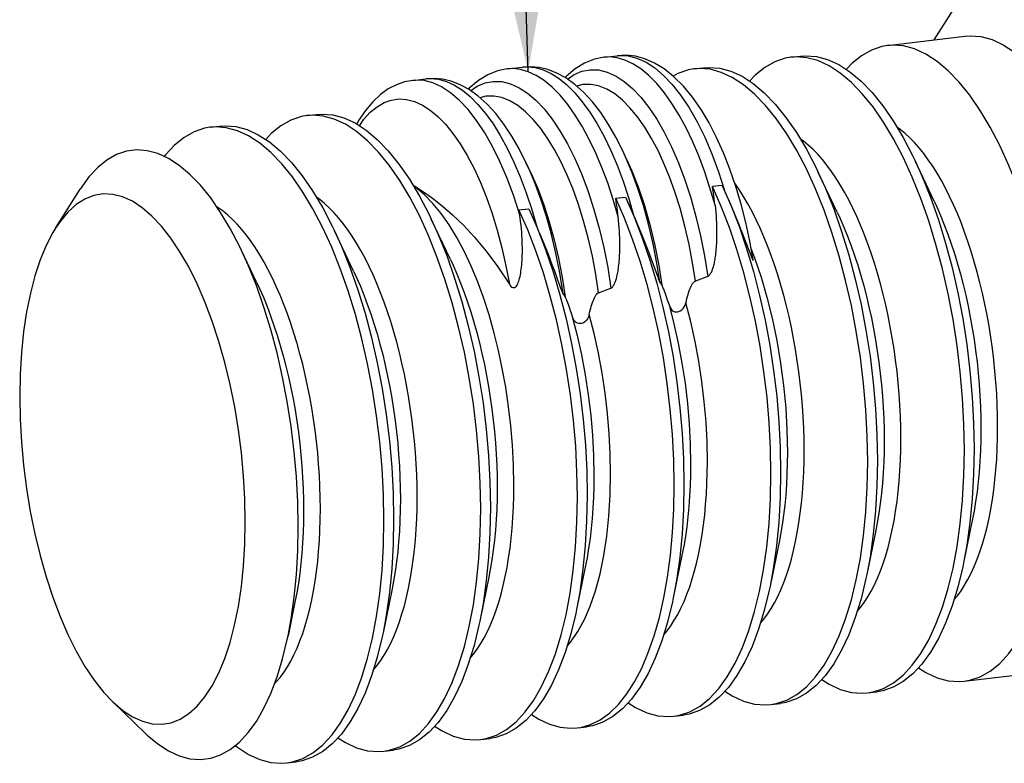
# Model space of a CAD drawing. Header units: inches. Extents: x 0 to 16.9, y 0 to 13.1.
# Tile 6 of 36: x 5.275 to 5.638, y 4.853 to 5.127. Entities that reach past the tile are written whole.
import ezdxf

# ---------------------------------------------------------------- set-up
doc = ezdxf.new("R2010")
doc.units = ezdxf.units.IN
doc.header["$LTSCALE"] = 0.930769
doc.header["$MEASUREMENT"] = 0
doc.layers.get('0').update_dxf_attribs({"linetype": 'CONTINUOUS'})
doc.styles.get("Standard").update_dxf_attribs({"font": 'arial.ttf'})
doc.dimstyles.get("Standard").update_dxf_attribs({"dimtxt": 0.130769, "dimasz": 0.153846, "dimexe": 0.09, "dimexo": 0.07, "dimgap": 0.09, "dimtad": 0, "dimtih": 1, "dimtoh": 1, "dimdec": 3, "dimzin": 4, "dimdsep": 46, "dimtxsty": 'Standard', "dimblk": '_FILLED', "dimblk1": '_FILLED', "dimblk2": '_FILLED', "dimcen": 0.09, "dimadec": 3, "dimazin": 1, "dimtp": 0.001, "dimtm": 0.001, "dimtfac": 1, "dimtdec": 3, "dimtofl": 0, "dimtmove": 0, "dimatfit": 3, "dimldrblk": '_FILLED', "dimfxl": 0, "dimtolj": 1, "dimtzin": 4, "dimarcsym": 0})

# ---------------------------------------------------------------- blocks, each defined once
blk = doc.blocks.new('_FILLED')
at = {"color": 0, "linetype": 'ByBlock'}
blk.add_solid([(0, 0), (-1, 0.2), (-1, -0.2)], dxfattribs=at)

msp = doc.modelspace()

# ---------------------------------------------------------------- linework, layer by layer
at = {"color": 7, "linetype": 'Continuous'}
for p, q in [((5.61244, 5.11942), (5.66251, 5.19846)), ((5.59519, 5.11734), (5.62374, 5.12078)), ((5.49066, 5.11301), (5.49555, 5.1136)), ((5.49555, 5.1136), (5.49628, 5.11367)), ((5.55951, 5.11303), (5.56308, 5.11346)), ((5.45498, 5.1087), (5.4606, 5.10938)), ((5.50925, 5.11089), (5.50572, 5.11242)), ((5.52383, 5.10873), (5.5274, 5.10916)), ((5.46271, 5.10767), (5.45983, 5.1085)), ((5.46559, 5.10632), (5.46271, 5.10767)), ((5.42012, 5.1045), (5.42492, 5.10508)), ((5.42751, 5.10359), (5.42429, 5.10441)), ((5.43073, 5.10212), (5.42751, 5.10359)), ((5.38111, 5.0915), (5.38467, 5.09193)), ((5.34542, 5.08719), (5.34899, 5.08762)), ((5.49901, 5.07547), (5.49755, 5.07855)), ((5.49885, 5.0757), (5.49755, 5.07855)), ((5.46333, 5.07117), (5.46187, 5.07424)), ((5.46263, 5.0726), (5.46187, 5.07424)), ((5.50105, 5.07041), (5.49885, 5.0757)), ((5.61242, 5.05991), (5.60536, 5.07485)), ((5.46511, 5.06674), (5.46263, 5.0726)), ((5.57674, 5.05561), (5.56967, 5.07054)), ((5.53423, 5.06573), (5.53066, 5.0653)), ((5.53468, 5.06478), (5.53423, 5.06573)), ((5.28837, 5.05002), (5.29745, 5.06435)), ((5.53512, 5.06382), (5.53468, 5.06478)), ((5.49498, 5.061), (5.49855, 5.06143)), ((5.4593, 5.05669), (5.46287, 5.05712)), ((5.45941, 5.05598), (5.4593, 5.05669)), ((5.45952, 5.05528), (5.45941, 5.05598)), ((5.53883, 5.05532), (5.53792, 5.05748)), ((5.53965, 5.05334), (5.53883, 5.05532)), ((5.43402, 5.03838), (5.42695, 5.05332)), ((5.54038, 5.05154), (5.53965, 5.05334)), ((5.54104, 5.04989), (5.54038, 5.05154)), ((5.54439, 5.04516), (5.54291, 5.05207)), ((5.39833, 5.03408), (5.39127, 5.04901)), ((5.50317, 5.05095), (5.50412, 5.04865)), ((5.50412, 5.04865), (5.50496, 5.04655)), ((5.5419, 5.0477), (5.54104, 5.04989)), ((5.54285, 5.04522), (5.5419, 5.0477)), ((5.46749, 5.04664), (5.46844, 5.04434)), ((5.46844, 5.04434), (5.46928, 5.04225)), ((5.50496, 5.04655), (5.50571, 5.04464)), ((5.50571, 5.04464), (5.50639, 5.04289)), ((5.54439, 5.04116), (5.54285, 5.04522)), ((5.54561, 5.03825), (5.54439, 5.04516)), ((5.36265, 5.02977), (5.35701, 5.0417)), ((5.46928, 5.04225), (5.47003, 5.04033)), ((5.47003, 5.04033), (5.47071, 5.03859)), ((5.50639, 5.04289), (5.50728, 5.04056)), ((5.50728, 5.04056), (5.50803, 5.03854)), ((5.54487, 5.03992), (5.54439, 5.04116)), ((5.54491, 5.04222), (5.54618, 5.03896)), ((5.47071, 5.03859), (5.47159, 5.03625)), ((5.50803, 5.03854), (5.50923, 5.03527)), ((5.54506, 5.03942), (5.54487, 5.03992)), ((5.54523, 5.03899), (5.54506, 5.03942)), ((5.47159, 5.03625), (5.47235, 5.03423)), ((5.47235, 5.03423), (5.47355, 5.03096)), ((5.50923, 5.03527), (5.50998, 5.03322)), ((5.50998, 5.03322), (5.51045, 5.03195)), ((5.47355, 5.03096), (5.4743, 5.02891)), ((5.51045, 5.03195), (5.51064, 5.03143)), ((5.51064, 5.03143), (5.51081, 5.03098)), ((5.51122, 5.03003), (5.51198, 5.02895)), ((5.52892, 5.03216), (5.52434, 5.03044)), ((5.4743, 5.02891), (5.47477, 5.02764)), ((5.47477, 5.02764), (5.47496, 5.02712)), ((5.47496, 5.02712), (5.47513, 5.02668)), ((5.47554, 5.02572), (5.4763, 5.02464)), ((5.48866, 5.02614), (5.49323, 5.02786)), ((5.51286, 5.02678), (5.51321, 5.02581)), ((5.51321, 5.02581), (5.51359, 5.02474)), ((5.47717, 5.02248), (5.47753, 5.02151)), ((5.51359, 5.02474), (5.514, 5.02358)), ((5.47753, 5.02151), (5.47791, 5.02044)), ((5.47791, 5.02044), (5.47831, 5.01927)), ((5.62657, 4.94269), (5.62326, 4.92651)), ((5.59089, 4.93839), (5.58758, 4.9222)), ((5.55521, 4.93408), (5.5519, 4.91789)), ((5.51952, 4.92978), (5.51622, 4.91359)), ((5.48384, 4.92547), (5.48053, 4.90928)), ((5.44816, 4.92116), (5.44485, 4.90497)), ((5.41248, 4.91686), (5.40917, 4.90067)), ((5.3768, 4.91255), (5.37416, 4.89962)), ((5.6235, 4.88282), (5.65204, 4.88626)), ((5.58782, 4.87851), (5.59138, 4.87894)), ((5.58782, 4.87851), (5.58987, 4.87887)), ((5.30947, 4.87521), (5.3217, 4.86345)), ((5.55214, 4.87421), (5.5557, 4.87464)), ((5.55214, 4.87421), (5.55419, 4.87457)), ((5.46387, 4.87054), (5.46662, 4.86877)), ((5.51645, 4.8699), (5.52002, 4.87033)), ((5.51645, 4.8699), (5.51851, 4.87026)), ((5.48077, 4.86559), (5.48434, 4.86603)), ((5.48205, 4.86579), (5.48572, 4.86685)), ((5.48077, 4.86559), (5.48205, 4.86579)), ((5.44509, 4.86129), (5.44866, 4.86172)), ((5.44509, 4.86129), (5.44715, 4.86165)), ((5.40941, 4.85698), (5.41298, 4.85741)), ((5.40941, 4.85698), (5.41147, 4.85734)), ((5.37373, 4.85268), (5.3773, 4.85311)), ((5.37373, 4.85268), (5.37578, 4.85303))]:
    msp.add_line(p, q, dxfattribs=at)
for points in [[(5.62374, 5.12078), (5.62564, 5.12092), (5.62968, 5.12061), (5.63377, 5.11951), (5.63789, 5.11761), (5.64201, 5.11493), (5.64611, 5.11149), (5.65014, 5.10732), (5.6541, 5.10243), (5.65794, 5.09687), (5.66165, 5.09067), (5.66519, 5.08388), (5.66855, 5.07654), (5.6717, 5.0687), (5.67462, 5.06041), (5.67728, 5.05173), (5.67968, 5.04273), (5.68179, 5.03346), (5.6836, 5.02398), (5.6851, 5.01436), (5.68628, 5.00467), (5.68713, 4.99497), (5.68764, 4.98533), (5.68781, 4.97582)], [(5.59519, 5.11734), (5.59314, 5.11698), (5.5893, 5.11568), (5.58559, 5.1136), (5.58205, 5.11074), (5.57997, 5.10851)], [(5.65926, 4.97237), (5.65909, 4.98189), (5.65858, 4.99153), (5.65773, 5.00123), (5.65656, 5.01092), (5.65506, 5.02054), (5.65325, 5.03001), (5.65113, 5.03928), (5.64874, 5.04829), (5.64607, 5.05696), (5.64315, 5.06525), (5.64001, 5.07309), (5.63665, 5.08043), (5.6331, 5.08723), (5.6294, 5.09343), (5.62555, 5.09899), (5.6216, 5.10387), (5.61756, 5.10805), (5.61347, 5.11149), (5.60935, 5.11416), (5.60522, 5.11606), (5.60113, 5.11717), (5.59709, 5.11748), (5.59519, 5.11734)], [(5.49066, 5.11301), (5.48709, 5.11226), (5.48352, 5.11086), (5.48002, 5.10874), (5.47665, 5.10587), (5.47633, 5.1055)], [(5.49551, 5.11281), (5.49265, 5.11311), (5.49066, 5.11301)], [(5.50127, 5.11063), (5.49839, 5.11197), (5.49551, 5.11281)], [(5.50572, 5.11242), (5.50225, 5.11336), (5.49884, 5.11374), (5.49555, 5.1136)], [(5.49628, 5.11367), (5.49952, 5.11355), (5.50282, 5.11273), (5.50616, 5.11122)], [(5.55951, 5.11303), (5.55746, 5.11267), (5.55361, 5.11138), (5.54991, 5.10929), (5.54636, 5.10643), (5.54429, 5.1042)], [(5.56545, 5.11286), (5.56141, 5.11317), (5.55951, 5.11303)], [(5.56308, 5.11346), (5.56498, 5.1136), (5.56902, 5.11329), (5.57311, 5.11219), (5.57723, 5.11029), (5.58136, 5.10761), (5.58545, 5.10417), (5.58949, 5.1), (5.59344, 5.09511), (5.59728, 5.08955), (5.60099, 5.08335), (5.60453, 5.07656), (5.60536, 5.07485)], [(5.62358, 4.96807), (5.62341, 4.97758), (5.6229, 4.98722), (5.62205, 4.99692), (5.62088, 5.00661), (5.61938, 5.01623), (5.61756, 5.02571), (5.61545, 5.03498), (5.61306, 5.04398), (5.61039, 5.05266), (5.60747, 5.06094), (5.60432, 5.06879), (5.60097, 5.07613), (5.59742, 5.08292), (5.59372, 5.08912), (5.58987, 5.09468), (5.58592, 5.09957), (5.58188, 5.10374), (5.57779, 5.10718), (5.57366, 5.10986), (5.56954, 5.11176), (5.56545, 5.11286)], [(5.47324, 5.1072), (5.46999, 5.10847), (5.46679, 5.10923), (5.46365, 5.10953), (5.4606, 5.10938)], [(5.4606, 5.10938), (5.46238, 5.10949), (5.46529, 5.10921), (5.46824, 5.10838), (5.47122, 5.107)], [(5.53159, 5.05843), (5.52972, 5.0649), (5.5277, 5.071), (5.52557, 5.07667), (5.52331, 5.082), (5.52091, 5.08702), (5.51837, 5.09169), (5.51571, 5.09599), (5.51295, 5.09987), (5.51011, 5.1033), (5.50721, 5.10625), (5.50425, 5.1087), (5.50127, 5.11063)], [(5.50616, 5.11122), (5.50941, 5.10909), (5.51265, 5.10632), (5.51585, 5.10292), (5.519, 5.09891), (5.52205, 5.09431), (5.52499, 5.08916), (5.52779, 5.08349), (5.53043, 5.07734), (5.53288, 5.07077), (5.53512, 5.06382)], [(5.54291, 5.05207), (5.54119, 5.05882), (5.53926, 5.06537), (5.53711, 5.07168), (5.53475, 5.07771), (5.53218, 5.08342), (5.52942, 5.08878), (5.52645, 5.09376), (5.52329, 5.0983), (5.51993, 5.10236), (5.51644, 5.10584), (5.51286, 5.10869), (5.50925, 5.11089)], [(5.5274, 5.10916), (5.5293, 5.10929), (5.53334, 5.10899), (5.53743, 5.10788), (5.54155, 5.10598), (5.54567, 5.10331), (5.54977, 5.09987), (5.55381, 5.09569), (5.55776, 5.09081), (5.5616, 5.08524), (5.56531, 5.07905), (5.56885, 5.07225), (5.56967, 5.07054)], [(5.45498, 5.1087), (5.4514, 5.10796), (5.44784, 5.10655), (5.44434, 5.10443), (5.44097, 5.10156), (5.44065, 5.1012)], [(5.45983, 5.1085), (5.45697, 5.10881), (5.45498, 5.1087)], [(5.49591, 5.05413), (5.49404, 5.06059), (5.49202, 5.06669), (5.48989, 5.07237), (5.48763, 5.07769), (5.48522, 5.08271), (5.48269, 5.08738), (5.48003, 5.09168), (5.47727, 5.09557), (5.47443, 5.099), (5.47152, 5.10195), (5.46857, 5.1044), (5.46559, 5.10632)], [(5.47122, 5.107), (5.4741, 5.10515), (5.47698, 5.10278), (5.47984, 5.09991), (5.48266, 5.09655), (5.48542, 5.09272), (5.4881, 5.08844), (5.49068, 5.08374), (5.49314, 5.07864), (5.49547, 5.07316), (5.49766, 5.06735), (5.49968, 5.06122), (5.50154, 5.05481)], [(5.49755, 5.07855), (5.49502, 5.08356), (5.49232, 5.08826), (5.48944, 5.0926), (5.4864, 5.09652), (5.48321, 5.10001), (5.47992, 5.10297), (5.47658, 5.10537), (5.47324, 5.1072)], [(5.47714, 5.10497), (5.47959, 5.10661), (5.48248, 5.10783), (5.48551, 5.10841), (5.48864, 5.10832), (5.49184, 5.10754), (5.49509, 5.10608)], [(5.49509, 5.10608), (5.49815, 5.10408), (5.50121, 5.10148), (5.50424, 5.09829), (5.50721, 5.09452), (5.51009, 5.09022), (5.51288, 5.08538), (5.51558, 5.07998), (5.51813, 5.07409), (5.52048, 5.06783), (5.52263, 5.06121), (5.52456, 5.0543), (5.52626, 5.04713), (5.52772, 5.03973), (5.52892, 5.03216)], [(5.52383, 5.10873), (5.52178, 5.10837), (5.51793, 5.10707), (5.51615, 5.10607)], [(5.52977, 5.10856), (5.52573, 5.10886), (5.52383, 5.10873)], [(5.5879, 4.96376), (5.58773, 4.97328), (5.58722, 4.98292), (5.58637, 4.99262), (5.58519, 5.00231), (5.58369, 5.01192), (5.58188, 5.0214), (5.57977, 5.03067), (5.57737, 5.03968), (5.57471, 5.04835), (5.57179, 5.05664), (5.56864, 5.06448), (5.56528, 5.07182), (5.56174, 5.07862), (5.55803, 5.08481), (5.55419, 5.09037), (5.55024, 5.09526), (5.5462, 5.09944), (5.54211, 5.10287), (5.53798, 5.10555), (5.53386, 5.10745), (5.52977, 5.10856)], [(5.42012, 5.1045), (5.41709, 5.10391), (5.41407, 5.10285), (5.41111, 5.10131), (5.40821, 5.09924), (5.40536, 5.09659), (5.40267, 5.09338), (5.40016, 5.08963), (5.39947, 5.08834)], [(5.42429, 5.10441), (5.42111, 5.10458), (5.42012, 5.1045)], [(5.43756, 5.10289), (5.43431, 5.10416), (5.43111, 5.10493), (5.42797, 5.10522), (5.42492, 5.10508)], [(5.42492, 5.10508), (5.4267, 5.10518), (5.4296, 5.10491), (5.43256, 5.10408), (5.43554, 5.1027)], [(5.45952, 5.05528), (5.45727, 5.06217), (5.45485, 5.06862), (5.45228, 5.07456), (5.44956, 5.08005), (5.44668, 5.08512), (5.44366, 5.08968), (5.44053, 5.09369), (5.43732, 5.09712), (5.43404, 5.09994), (5.43073, 5.10212)], [(5.43554, 5.1027), (5.43842, 5.10084), (5.4413, 5.09848), (5.44416, 5.09561), (5.44698, 5.09225), (5.44974, 5.08842), (5.45242, 5.08414), (5.45499, 5.07943), (5.45746, 5.07433), (5.45979, 5.06886), (5.46197, 5.06304), (5.464, 5.05691), (5.46585, 5.0505)], [(5.46187, 5.07424), (5.45934, 5.07926), (5.45663, 5.08395), (5.45375, 5.08829), (5.45072, 5.09221), (5.44753, 5.0957), (5.44423, 5.09866), (5.4409, 5.10106), (5.43756, 5.10289)], [(5.44146, 5.10066), (5.44391, 5.1023), (5.4468, 5.10352), (5.44983, 5.1041), (5.45296, 5.10401), (5.45616, 5.10324), (5.45941, 5.10177)], [(5.52434, 5.03044), (5.52332, 5.03716), (5.52204, 5.04392), (5.52048, 5.05076), (5.51871, 5.05732), (5.51683, 5.06331), (5.51483, 5.06884), (5.51277, 5.07388), (5.51059, 5.07858), (5.5082, 5.08309), (5.50567, 5.08727), (5.503, 5.09107), (5.50024, 5.0944), (5.49744, 5.09719), (5.49459, 5.09948), (5.49165, 5.10125), (5.48868, 5.10244), (5.48575, 5.10301), (5.4828, 5.10296), (5.48054, 5.1024)], [(5.48866, 5.02614), (5.48764, 5.03286), (5.48636, 5.03962), (5.4848, 5.04645), (5.48303, 5.05302), (5.48114, 5.05901), (5.47915, 5.06454), (5.47709, 5.06957), (5.47491, 5.07427), (5.47252, 5.07878), (5.46999, 5.08296), (5.46732, 5.08676), (5.46456, 5.09009), (5.46176, 5.09289), (5.45891, 5.09517), (5.45597, 5.09694), (5.453, 5.09813), (5.45007, 5.09871), (5.44712, 5.09866), (5.44486, 5.0981)], [(5.45941, 5.10177), (5.46247, 5.09978), (5.46553, 5.09718), (5.46855, 5.09398), (5.47153, 5.09022), (5.47441, 5.08591), (5.4772, 5.08107), (5.4799, 5.07567), (5.48244, 5.06978), (5.4848, 5.06352), (5.48695, 5.0569), (5.48888, 5.04999), (5.49058, 5.04282), (5.49204, 5.03542), (5.49323, 5.02786)], [(5.40043, 5.08772), (5.40213, 5.09012), (5.40447, 5.09272), (5.40696, 5.09478), (5.40953, 5.09628), (5.4122, 5.09724), (5.415, 5.09764), (5.41787, 5.09746), (5.4208, 5.09669), (5.42377, 5.09534)], [(5.42377, 5.09534), (5.42658, 5.09351), (5.4294, 5.09117), (5.43219, 5.0883), (5.43493, 5.08494), (5.4376, 5.08112), (5.44019, 5.07682), (5.44271, 5.07203), (5.44511, 5.06681), (5.44735, 5.06124), (5.44942, 5.05534), (5.45131, 5.04917), (5.45301, 5.04274), (5.45451, 5.0361), (5.45579, 5.02928)], [(5.38111, 5.0915), (5.37905, 5.09114), (5.37521, 5.08985), (5.3715, 5.08776), (5.36796, 5.0849), (5.36588, 5.08267)], [(5.38704, 5.09133), (5.383, 5.09164), (5.38111, 5.0915)], [(5.38467, 5.09193), (5.38657, 5.09207), (5.39061, 5.09176), (5.3947, 5.09066), (5.39883, 5.08876), (5.40295, 5.08608), (5.40704, 5.08264), (5.41108, 5.07847), (5.41503, 5.07358), (5.41888, 5.06802)], [(5.44517, 4.94654), (5.445, 4.95605), (5.44449, 4.96569), (5.44365, 4.97539), (5.44247, 4.98508), (5.44097, 4.9947), (5.43916, 5.00417), (5.43705, 5.01345), (5.43465, 5.02245), (5.43198, 5.03113), (5.42906, 5.03941), (5.42592, 5.04725), (5.42256, 5.0546), (5.41902, 5.06139), (5.41531, 5.06759), (5.41147, 5.07315), (5.40751, 5.07803), (5.40347, 5.08221), (5.39938, 5.08565), (5.39526, 5.08833), (5.39114, 5.09022), (5.38704, 5.09133)], [(5.35136, 5.08702), (5.34732, 5.08733), (5.34542, 5.08719)], [(5.34899, 5.08762), (5.35089, 5.08776), (5.35493, 5.08746), (5.35902, 5.08635), (5.36314, 5.08445), (5.36727, 5.08177), (5.37136, 5.07833), (5.3754, 5.07416), (5.37935, 5.06927), (5.3832, 5.06371), (5.3869, 5.05751), (5.39045, 5.05072), (5.39127, 5.04901)], [(5.34542, 5.08719), (5.34337, 5.08683), (5.33953, 5.08554), (5.33582, 5.08346), (5.33228, 5.0806), (5.32892, 5.07698), (5.32848, 5.07637)], [(5.40949, 4.94223), (5.40932, 4.95175), (5.40881, 4.96139), (5.40796, 4.97108), (5.40679, 4.98077), (5.40529, 4.99039), (5.40348, 4.99987), (5.40136, 5.00914), (5.39897, 5.01814), (5.3963, 5.02682), (5.39338, 5.03511), (5.39024, 5.04295), (5.38688, 5.05029), (5.38333, 5.05708), (5.37963, 5.06328), (5.37578, 5.06884), (5.37183, 5.07373), (5.36779, 5.0779), (5.3637, 5.08134), (5.35958, 5.08402), (5.35545, 5.08592), (5.35136, 5.08702)], [(5.63582, 4.97662), (5.63578, 4.98069), (5.63566, 4.98479), (5.63547, 4.98892), (5.63519, 4.99307), (5.63483, 4.99723), (5.6344, 5.00139), (5.63389, 5.00555), (5.63331, 5.00969), (5.63265, 5.01381), (5.63192, 5.0179), (5.63111, 5.02196), (5.63024, 5.02596), (5.6293, 5.02991), (5.62829, 5.03379), (5.62722, 5.0376), (5.62608, 5.04134), (5.62489, 5.04499), (5.62364, 5.04854), (5.62233, 5.052), (5.62097, 5.05535), (5.61956, 5.05858), (5.61811, 5.06169), (5.61661, 5.06467), (5.61507, 5.06753), (5.61349, 5.07024), (5.61188, 5.0728), (5.61024, 5.07522), (5.60857, 5.07749), (5.60687, 5.07959), (5.60516, 5.08153), (5.60342, 5.08331), (5.60167, 5.08491), (5.59992, 5.08634), (5.59868, 5.08721)], [(5.60014, 4.97232), (5.6001, 4.97638), (5.59998, 4.98048), (5.59978, 4.98461), (5.59951, 4.98876), (5.59915, 4.99292), (5.59872, 4.99709), (5.59821, 5.00124), (5.59763, 5.00539), (5.59697, 5.00951), (5.59624, 5.0136), (5.59543, 5.01765), (5.59456, 5.02165), (5.59362, 5.0256), (5.59261, 5.02948), (5.59154, 5.0333), (5.5904, 5.03703), (5.58921, 5.04068), (5.58796, 5.04424), (5.58665, 5.04769), (5.58529, 5.05104), (5.58388, 5.05427), (5.58243, 5.05738), (5.58093, 5.06037), (5.57939, 5.06322), (5.57781, 5.06593), (5.5762, 5.0685), (5.57456, 5.07092), (5.57289, 5.07318), (5.57119, 5.07528), (5.56948, 5.07723), (5.56774, 5.079), (5.56599, 5.0806), (5.56423, 5.08203), (5.563, 5.08291)], [(5.35701, 5.0417), (5.35622, 5.04333), (5.35283, 5.04984), (5.34928, 5.05578), (5.3456, 5.0611), (5.34181, 5.06578), (5.33794, 5.06978), (5.33402, 5.07307), (5.33008, 5.07564), (5.32613, 5.07746), (5.32221, 5.07852), (5.31834, 5.07881), (5.31455, 5.07833), (5.31087, 5.07709), (5.30732, 5.0751), (5.30393, 5.07236), (5.30071, 5.0689), (5.29745, 5.06435)], [(5.49901, 5.07547), (5.50094, 5.07116), (5.50328, 5.06519), (5.50548, 5.0587), (5.5076, 5.05129), (5.50944, 5.04358), (5.51088, 5.03615), (5.51198, 5.02895)], [(5.60536, 5.07485), (5.60789, 5.06922), (5.61104, 5.06137), (5.61396, 5.05309), (5.61662, 5.04441), (5.61902, 5.03541), (5.62113, 5.02614), (5.62294, 5.01666), (5.62444, 5.00704), (5.62562, 4.99735), (5.62647, 4.98765), (5.62698, 4.97801), (5.62715, 4.9685)], [(5.46333, 5.07117), (5.46379, 5.07017), (5.4662, 5.06456), (5.46842, 5.05859), (5.47044, 5.05229), (5.47225, 5.0457), (5.47384, 5.03888), (5.4752, 5.03184), (5.4763, 5.02464)], [(5.51122, 5.03003), (5.51011, 5.03711), (5.50874, 5.04422), (5.50707, 5.0514), (5.50517, 5.05829), (5.50317, 5.06459), (5.50105, 5.07041)], [(5.56967, 5.07054), (5.57221, 5.06491), (5.57536, 5.05707), (5.57828, 5.04878), (5.58094, 5.04011), (5.58334, 5.0311), (5.58545, 5.02183), (5.58726, 5.01235), (5.58876, 5.00274), (5.58994, 4.99305), (5.59079, 4.98335), (5.5913, 4.97371), (5.59147, 4.96419)], [(5.41888, 5.06802), (5.42258, 5.06182), (5.42613, 5.05503), (5.42695, 5.05332)], [(5.42018, 5.06584), (5.42093, 5.0654), (5.42406, 5.0634), (5.42743, 5.06103), (5.43103, 5.0582), (5.43483, 5.05491), (5.43882, 5.05105), (5.44295, 5.04662), (5.4472, 5.04153), (5.45148, 5.03573), (5.45579, 5.02928)], [(5.45742, 4.95509), (5.45728, 4.96254), (5.4569, 4.96989), (5.4563, 4.97703), (5.45548, 4.98409), (5.45441, 4.99125), (5.45315, 4.99825), (5.45174, 5.00482), (5.45015, 5.01127), (5.44826, 5.01793), (5.44616, 5.0244), (5.44397, 5.03035), (5.44163, 5.03599), (5.43908, 5.04142), (5.43638, 5.0465), (5.43353, 5.05119), (5.43057, 5.05542), (5.42755, 5.05911), (5.42445, 5.06231), (5.42125, 5.065), (5.42032, 5.06561)], [(5.47554, 5.02572), (5.47432, 5.03343), (5.47287, 5.04078), (5.47124, 5.04768), (5.46941, 5.05426), (5.46737, 5.06063), (5.46511, 5.06674)], [(5.53423, 5.06573), (5.53744, 5.05843), (5.54045, 5.05067), (5.54324, 5.0425)], [(5.56446, 4.96801), (5.56442, 4.97208), (5.5643, 4.97618), (5.5641, 4.98031), (5.56383, 4.98446), (5.56347, 4.98862), (5.56304, 4.99278), (5.56253, 4.99694), (5.56194, 5.00108), (5.56129, 5.0052), (5.56055, 5.00929), (5.55975, 5.01334), (5.55888, 5.01735), (5.55793, 5.02129), (5.55693, 5.02518), (5.55585, 5.02899), (5.55472, 5.03273), (5.55353, 5.03638), (5.55227, 5.03993), (5.55097, 5.04339), (5.54961, 5.04673), (5.5482, 5.04997), (5.54675, 5.05308), (5.54525, 5.05606), (5.54371, 5.05891), (5.54213, 5.06162), (5.54052, 5.06419), (5.53888, 5.06661), (5.5388, 5.06671)], [(5.35836, 4.94168), (5.3582, 4.95007), (5.35772, 4.95852), (5.35694, 4.96707), (5.35585, 4.9756), (5.35445, 4.98404), (5.35278, 4.99233), (5.35084, 5.00037), (5.34864, 5.00815), (5.34617, 5.01565), (5.34348, 5.02279), (5.34059, 5.02946), (5.33751, 5.03564), (5.33428, 5.04126), (5.33092, 5.0463), (5.32745, 5.0507), (5.32391, 5.05445), (5.32032, 5.05751), (5.31671, 5.05987), (5.31309, 5.0615), (5.30951, 5.06241), (5.30598, 5.06257), (5.30253, 5.062), (5.29919, 5.06069), (5.29598, 5.05866), (5.29293, 5.05591), (5.29005, 5.05247), (5.28837, 5.05001)], [(5.55222, 4.95946), (5.55206, 4.96872), (5.55157, 4.97811), (5.55077, 4.98756), (5.54965, 4.997), (5.54822, 5.00638), (5.5465, 5.01564), (5.54449, 5.02471), (5.54221, 5.03354), (5.53967, 5.04207), (5.53688, 5.05024), (5.53388, 5.058), (5.53066, 5.0653)], [(5.53159, 5.05843), (5.53146, 5.0596), (5.53131, 5.06076), (5.53116, 5.0619), (5.531, 5.06304), (5.53084, 5.06418), (5.53066, 5.0653)], [(5.53792, 5.05748), (5.53742, 5.05864), (5.5369, 5.05985), (5.53634, 5.06111), (5.53575, 5.06244), (5.53512, 5.06382)], [(5.42173, 4.95078), (5.42169, 4.95485), (5.42158, 4.95895), (5.42138, 4.96308), (5.4211, 4.96723), (5.42075, 4.97139), (5.42031, 4.97555), (5.4198, 4.97971), (5.41922, 4.98386), (5.41856, 4.98798), (5.41783, 4.99207), (5.41702, 4.99612), (5.41615, 5.00012), (5.41521, 5.00407), (5.4142, 5.00795), (5.41313, 5.01177), (5.41199, 5.0155), (5.4108, 5.01915), (5.40955, 5.02271), (5.40824, 5.02616), (5.40688, 5.02951), (5.40548, 5.03274), (5.40402, 5.03585), (5.40252, 5.03884), (5.40098, 5.04169), (5.39941, 5.0444), (5.39779, 5.04697), (5.39615, 5.04938), (5.39448, 5.05165), (5.39278, 5.05375), (5.39107, 5.05569), (5.38933, 5.05747), (5.38759, 5.05907), (5.38583, 5.0605), (5.38459, 5.06138)], [(5.51654, 4.95515), (5.51637, 4.96442), (5.51589, 4.97381), (5.51509, 4.98325), (5.51397, 4.9927), (5.51254, 5.00208), (5.51082, 5.01133), (5.50881, 5.0204), (5.50653, 5.02923), (5.50399, 5.03776), (5.5012, 5.04593), (5.49819, 5.05369), (5.49498, 5.061)], [(5.49591, 5.05413), (5.49577, 5.05529), (5.49563, 5.05645), (5.49548, 5.0576), (5.49532, 5.05874), (5.49516, 5.05987), (5.49498, 5.061)], [(5.49855, 5.06143), (5.49905, 5.06034), (5.49956, 5.05925), (5.50006, 5.05815), (5.50055, 5.05704), (5.50105, 5.05593), (5.50154, 5.05481)], [(5.49855, 5.06143), (5.50176, 5.05412), (5.50477, 5.04636), (5.50755, 5.03819), (5.5101, 5.02966), (5.51238, 5.02084), (5.51439, 5.01176), (5.51611, 5.00251), (5.51754, 4.99313), (5.51865, 4.98368), (5.51946, 4.97424), (5.51994, 4.96485), (5.5201, 4.95558)], [(5.53159, 5.05843), (5.53173, 5.05704), (5.53186, 5.0557), (5.53196, 5.05442), (5.53203, 5.0532), (5.53209, 5.05203), (5.53214, 5.05091), (5.53217, 5.04984), (5.53218, 5.04881), (5.53219, 5.04783), (5.53218, 5.0469), (5.53216, 5.046), (5.53213, 5.04515), (5.5321, 5.04433), (5.53205, 5.04355), (5.532, 5.04281), (5.53195, 5.04209), (5.53188, 5.04141), (5.53182, 5.04077), (5.53174, 5.04015), (5.53167, 5.03956), (5.53158, 5.03899), (5.5315, 5.03846), (5.53141, 5.03795), (5.53132, 5.03746), (5.53122, 5.037), (5.53112, 5.03656), (5.53102, 5.03614), (5.53092, 5.03574), (5.53081, 5.03537), (5.5307, 5.03501), (5.53059, 5.03468), (5.53048, 5.03437), (5.53036, 5.03407), (5.53024, 5.03379), (5.53012, 5.03354), (5.52999, 5.0333), (5.52986, 5.03308), (5.52973, 5.03288), (5.5296, 5.03271), (5.52946, 5.03255), (5.52932, 5.03242), (5.52919, 5.03231), (5.52905, 5.03223), (5.52892, 5.03216)], [(5.61242, 5.05991), (5.61338, 5.05783), (5.61479, 5.0546), (5.61615, 5.05125), (5.61746, 5.0478), (5.61871, 5.04424), (5.6199, 5.0406), (5.62104, 5.03686), (5.62211, 5.03305), (5.62312, 5.02916), (5.62406, 5.02521), (5.62493, 5.02121), (5.62574, 5.01716), (5.62647, 5.01307), (5.62713, 5.00895), (5.62771, 5.00481), (5.62822, 5.00065), (5.62865, 4.99649), (5.62901, 4.99233), (5.62929, 4.98818), (5.62948, 4.98405), (5.6296, 4.97994), (5.62964, 4.97588)], [(5.38605, 4.94648), (5.38601, 4.95054), (5.38589, 4.95465), (5.3857, 4.95878), (5.38542, 4.96293), (5.38506, 4.96709), (5.38463, 4.97125), (5.38412, 4.97541), (5.38354, 4.97955), (5.38288, 4.98367), (5.38215, 4.98776), (5.38134, 4.99181), (5.38047, 4.99581), (5.37953, 4.99976), (5.37852, 5.00365), (5.37745, 5.00746), (5.37631, 5.0112), (5.37512, 5.01484), (5.37387, 5.0184), (5.37256, 5.02185), (5.3712, 5.0252), (5.36979, 5.02843), (5.36834, 5.03155), (5.36684, 5.03453), (5.3653, 5.03738), (5.36372, 5.04009), (5.36211, 5.04266), (5.36047, 5.04508), (5.3588, 5.04734), (5.3571, 5.04945), (5.35539, 5.05139), (5.35365, 5.05316), (5.3519, 5.05476), (5.35015, 5.05619), (5.34838, 5.05745), (5.34794, 5.05771)], [(5.45579, 5.02928), (5.45606, 5.02885), (5.45635, 5.0285), (5.45667, 5.02825), (5.45701, 5.02809), (5.45736, 5.02804), (5.45771, 5.02811), (5.45804, 5.02832), (5.45834, 5.02862), (5.4586, 5.02898), (5.45883, 5.02939), (5.45904, 5.02986), (5.45923, 5.03038), (5.4594, 5.03092), (5.45955, 5.0315), (5.45968, 5.03211), (5.45981, 5.03274), (5.45993, 5.0334), (5.46004, 5.03409), (5.46014, 5.03481), (5.46024, 5.03556), (5.46032, 5.03634), (5.46039, 5.03716), (5.46044, 5.03802), (5.46049, 5.0389), (5.46052, 5.03982), (5.46054, 5.04078), (5.46055, 5.04176), (5.46055, 5.04278), (5.46053, 5.04384), (5.4605, 5.04494), (5.46045, 5.04608), (5.46038, 5.04726), (5.46029, 5.04848), (5.46019, 5.04975), (5.46006, 5.05106), (5.4599, 5.05242), (5.45972, 5.05382), (5.45952, 5.05528)], [(5.48085, 4.95084), (5.48069, 4.96011), (5.48021, 4.9695), (5.4794, 4.97895), (5.47829, 4.98839), (5.47686, 4.99777), (5.47514, 5.00703), (5.47313, 5.0161), (5.47085, 5.02493), (5.4683, 5.03345), (5.46552, 5.04162), (5.46251, 5.04939), (5.4593, 5.05669)], [(5.46287, 5.05712), (5.46337, 5.05604), (5.46388, 5.05494), (5.46438, 5.05384), (5.46487, 5.05274), (5.46537, 5.05162), (5.46585, 5.0505)], [(5.46287, 5.05712), (5.46608, 5.04982), (5.46909, 5.04206), (5.47187, 5.03388), (5.47441, 5.02536), (5.4767, 5.01653), (5.47871, 5.00746), (5.48043, 4.9982), (5.48185, 4.98882), (5.48297, 4.97938), (5.48378, 4.96993), (5.48426, 4.96054), (5.48442, 4.95127)], [(5.50154, 5.05481), (5.50211, 5.05346), (5.50266, 5.05218), (5.50317, 5.05095)], [(5.57674, 5.05561), (5.5777, 5.05353), (5.57911, 5.05029), (5.58047, 5.04695), (5.58178, 5.04349), (5.58303, 5.03994), (5.58422, 5.03629), (5.58536, 5.03255), (5.58643, 5.02874), (5.58744, 5.02486), (5.58838, 5.02091), (5.58925, 5.01691), (5.59005, 5.01285), (5.59079, 5.00876), (5.59145, 5.00464), (5.59203, 5.0005), (5.59254, 4.99634), (5.59297, 4.99218), (5.59333, 4.98802), (5.5936, 4.98387), (5.5938, 4.97974), (5.59392, 4.97564), (5.59396, 4.97157)], [(5.42695, 5.05332), (5.42948, 5.04768), (5.43263, 5.03984), (5.43555, 5.03156), (5.43822, 5.02288), (5.44061, 5.01388), (5.44273, 5.0046), (5.44454, 4.99513), (5.44604, 4.98551), (5.44721, 4.97582), (5.44806, 4.96612), (5.44857, 4.95648), (5.44874, 4.94697)], [(5.49323, 5.02786), (5.49337, 5.02792), (5.49351, 5.028), (5.49364, 5.02811), (5.49378, 5.02825), (5.49392, 5.0284), (5.49405, 5.02858), (5.49418, 5.02877), (5.49431, 5.02899), (5.49444, 5.02923), (5.49456, 5.02949), (5.49468, 5.02976), (5.4948, 5.03006), (5.49491, 5.03037), (5.49502, 5.03071), (5.49513, 5.03106), (5.49524, 5.03144), (5.49534, 5.03183), (5.49544, 5.03225), (5.49554, 5.03269), (5.49564, 5.03315), (5.49573, 5.03364), (5.49582, 5.03415), (5.4959, 5.03469), (5.49598, 5.03525), (5.49606, 5.03584), (5.49613, 5.03646), (5.4962, 5.03711), (5.49626, 5.03779), (5.49632, 5.0385), (5.49637, 5.03924), (5.49642, 5.04002), (5.49645, 5.04084), (5.49648, 5.0417), (5.4965, 5.04259), (5.4965, 5.04353), (5.4965, 5.04451), (5.49649, 5.04553), (5.49646, 5.0466), (5.49641, 5.04772), (5.49635, 5.04889), (5.49627, 5.05012), (5.49617, 5.0514), (5.49605, 5.05273), (5.49591, 5.05413)], [(5.28837, 5.05001), (5.28737, 5.04835), (5.28491, 5.04361), (5.28272, 5.0383), (5.28077, 5.03243), (5.27909, 5.02601), (5.27769, 5.01911), (5.2766, 5.01178), (5.2758, 5.00409), (5.27532, 4.99612), (5.27516, 4.98785)], [(5.39127, 5.04901), (5.3938, 5.04338), (5.39695, 5.03554), (5.39987, 5.02725), (5.40253, 5.01857), (5.40493, 5.00957), (5.40704, 5.0003), (5.40886, 4.99082), (5.41036, 4.9812), (5.41153, 4.97151), (5.41238, 4.96182), (5.41289, 4.95218), (5.41306, 4.94266)], [(5.46585, 5.0505), (5.46643, 5.04916), (5.46698, 5.04787), (5.46749, 5.04664)], [(5.37788, 4.93984), (5.37772, 4.94895), (5.37723, 4.95819), (5.37642, 4.96747), (5.37529, 4.97676), (5.37385, 4.98597), (5.37212, 4.99504), (5.3701, 5.00392), (5.3678, 5.01255), (5.36525, 5.02085), (5.36245, 5.02879), (5.35944, 5.0363), (5.35701, 5.0417)], [(5.54324, 5.0425), (5.54578, 5.03397), (5.54806, 5.02514), (5.55007, 5.01607), (5.55179, 5.00681), (5.55322, 4.99743), (5.55434, 4.98799), (5.55514, 4.97854), (5.55562, 4.96915), (5.55579, 4.95989)], [(5.43402, 5.03838), (5.43498, 5.0363), (5.43638, 5.03307), (5.43774, 5.02972), (5.43905, 5.02627), (5.4403, 5.02271), (5.4415, 5.01906), (5.44263, 5.01533), (5.4437, 5.01152), (5.44471, 5.00763), (5.44565, 5.00368), (5.44653, 4.99968), (5.44733, 4.99563), (5.44806, 4.99154), (5.44872, 4.98742), (5.4493, 4.98328), (5.44981, 4.97912), (5.45025, 4.97495), (5.4506, 4.97079), (5.45088, 4.96664), (5.45108, 4.96251), (5.4512, 4.95841), (5.45124, 4.95434)], [(5.54561, 5.03825), (5.54562, 5.0382), (5.54561, 5.03818), (5.5456, 5.03817), (5.54558, 5.03819), (5.54556, 5.03824), (5.54552, 5.03831), (5.54548, 5.0384), (5.54543, 5.03851), (5.54537, 5.03865), (5.5453, 5.03881), (5.54523, 5.03899)], [(5.54618, 5.03896), (5.54858, 5.03184), (5.55074, 5.02446), (5.55266, 5.01674), (5.55437, 5.00857), (5.55578, 5.00021), (5.55687, 4.99194), (5.55765, 4.98368), (5.55812, 4.97543), (5.55828, 4.96726)], [(5.39833, 5.03408), (5.39929, 5.032), (5.4007, 5.02876), (5.40206, 5.02542), (5.40337, 5.02196), (5.40462, 5.01841), (5.40581, 5.01476), (5.40695, 5.01102), (5.40802, 5.00721), (5.40903, 5.00332), (5.40997, 4.99938), (5.41084, 4.99537), (5.41165, 4.99132), (5.41238, 4.98723), (5.41304, 4.98311), (5.41362, 4.97897), (5.41413, 4.97481), (5.41456, 4.97065), (5.41492, 4.96649), (5.4152, 4.96234), (5.4154, 4.95821), (5.41551, 4.9541), (5.41555, 4.95004)], [(5.36265, 5.02977), (5.36361, 5.02769), (5.36502, 5.02446), (5.36638, 5.02111), (5.36769, 5.01766), (5.36894, 5.0141), (5.37013, 5.01045), (5.37127, 5.00672), (5.37234, 5.0029), (5.37335, 4.99902), (5.37429, 4.99507), (5.37516, 4.99107), (5.37597, 4.98702), (5.3767, 4.98293), (5.37736, 4.97881), (5.37794, 4.97466), (5.37845, 4.97051), (5.37888, 4.96634), (5.37924, 4.96218), (5.37952, 4.95803), (5.37971, 4.9539), (5.37983, 4.9498), (5.37987, 4.94573)], [(5.51081, 5.03098), (5.51089, 5.03079), (5.51096, 5.03062), (5.51102, 5.03046), (5.51107, 5.03033), (5.51112, 5.03022), (5.51116, 5.03014), (5.5112, 5.03007), (5.51122, 5.03003)], [(5.52083, 5.0224), (5.52103, 5.0232), (5.52124, 5.02398), (5.52145, 5.02473), (5.52166, 5.02544), (5.52187, 5.02613), (5.5221, 5.02679), (5.52232, 5.02741), (5.52256, 5.02799), (5.5228, 5.02855), (5.52307, 5.02906), (5.52335, 5.02953), (5.52365, 5.02993), (5.52398, 5.03023), (5.52434, 5.03044)], [(5.47513, 5.02668), (5.47521, 5.02648), (5.47528, 5.02631), (5.47534, 5.02616), (5.47539, 5.02603), (5.47544, 5.02592), (5.47548, 5.02583), (5.47552, 5.02577), (5.47554, 5.02572)], [(5.48514, 5.01809), (5.48535, 5.0189), (5.48556, 5.01967), (5.48576, 5.02042), (5.48598, 5.02114), (5.48619, 5.02183), (5.48641, 5.02248), (5.48664, 5.0231), (5.48688, 5.02369), (5.48712, 5.02424), (5.48739, 5.02476), (5.48767, 5.02523), (5.48797, 5.02563), (5.4883, 5.02593), (5.48866, 5.02614)], [(5.51198, 5.02895), (5.51205, 5.02882), (5.51214, 5.02862), (5.51226, 5.02834), (5.51239, 5.02801), (5.51253, 5.02764), (5.51269, 5.02723), (5.51286, 5.02678)], [(5.4763, 5.02464), (5.47637, 5.02451), (5.47646, 5.02431), (5.47658, 5.02404), (5.47671, 5.02371), (5.47685, 5.02333), (5.47701, 5.02292), (5.47717, 5.02248)], [(5.514, 5.02358), (5.51442, 5.02232), (5.51465, 5.02165)], [(5.51465, 5.02165), (5.51494, 5.0209), (5.51528, 5.02027), (5.51569, 5.01976), (5.51615, 5.01939), (5.51664, 5.01915), (5.51717, 5.01905), (5.5177, 5.01906), (5.51823, 5.01918), (5.51877, 5.01943), (5.5193, 5.01979), (5.51979, 5.02028), (5.52023, 5.02088), (5.52057, 5.02159), (5.52083, 5.0224)], [(5.52878, 4.9637), (5.52865, 4.97104), (5.52827, 4.97846), (5.52763, 4.98591), (5.52675, 4.99336), (5.52562, 5.0008), (5.52425, 5.00815), (5.52265, 5.01537), (5.52083, 5.0224)], [(5.47831, 5.01927), (5.47874, 5.01801), (5.47896, 5.01735)], [(5.51465, 5.02165), (5.51646, 5.01467), (5.51805, 5.00751), (5.51941, 5.00021), (5.52054, 4.99281), (5.52144, 4.98532), (5.52208, 4.97782), (5.52247, 4.97035), (5.5226, 4.96296)], [(5.48514, 5.01809), (5.48488, 5.01727), (5.48453, 5.01655), (5.48408, 5.01594), (5.48358, 5.01545), (5.48304, 5.01509), (5.48248, 5.01485), (5.48194, 5.01474), (5.48141, 5.01474), (5.4809, 5.01487), (5.48041, 5.01511), (5.47997, 5.01549), (5.47958, 5.01599), (5.47925, 5.01661), (5.47896, 5.01735)], [(5.47896, 5.01735), (5.48078, 5.01037), (5.48237, 5.0032), (5.48373, 4.9959), (5.48486, 4.9885), (5.48575, 4.98102), (5.4864, 4.97351), (5.48679, 4.96604), (5.48692, 4.95865)], [(5.4931, 4.9594), (5.49297, 4.96673), (5.49259, 4.97415), (5.49195, 4.9816), (5.49107, 4.98906), (5.48994, 4.99649), (5.48857, 5.00384), (5.48697, 5.01106), (5.48514, 5.01809)], [(5.27516, 4.98785), (5.27532, 4.97946), (5.27579, 4.97101), (5.27658, 4.96247), (5.27767, 4.95394), (5.27906, 4.94549), (5.28074, 4.9372), (5.28268, 4.92916), (5.28488, 4.92138), (5.28734, 4.91388), (5.29003, 4.90675), (5.29293, 4.90007), (5.296, 4.89389), (5.29924, 4.88827), (5.3026, 4.88323), (5.30606, 4.87883), (5.30947, 4.87521)], [(5.61972, 4.9129), (5.62097, 4.91438), (5.62233, 4.91622), (5.62364, 4.91823), (5.62489, 4.92039), (5.62608, 4.92271), (5.62722, 4.92519), (5.62829, 4.92781), (5.6293, 4.93058), (5.63024, 4.93348), (5.63111, 4.93652), (5.63192, 4.93967), (5.63265, 4.94295), (5.63331, 4.94634), (5.63389, 4.94983), (5.6344, 4.95343), (5.63483, 4.95711), (5.63519, 4.96088), (5.63547, 4.96472), (5.63566, 4.96863), (5.63578, 4.9726), (5.63582, 4.97662)], [(5.62964, 4.97588), (5.6296, 4.97185), (5.62948, 4.96788), (5.62929, 4.96397), (5.62901, 4.96013), (5.62865, 4.95637), (5.62822, 4.95268), (5.62771, 4.94909), (5.62713, 4.9456), (5.62657, 4.94269)], [(5.58404, 4.90859), (5.58529, 4.91008), (5.58665, 4.91191), (5.58796, 4.91392), (5.58921, 4.91608), (5.5904, 4.91841), (5.59154, 4.92088), (5.59261, 4.92351), (5.59362, 4.92627), (5.59456, 4.92918), (5.59543, 4.93221), (5.59623, 4.93537), (5.59697, 4.93864), (5.59763, 4.94203), (5.59821, 4.94553), (5.59872, 4.94912), (5.59915, 4.9528), (5.59951, 4.95657), (5.59978, 4.96041), (5.59998, 4.96432), (5.6001, 4.96829), (5.60014, 4.97232)], [(5.59396, 4.97157), (5.59392, 4.96755), (5.5938, 4.96358), (5.5936, 4.95967), (5.59333, 4.95583), (5.59297, 4.95206), (5.59254, 4.94838), (5.59203, 4.94478), (5.59145, 4.94129), (5.59089, 4.93839)], [(5.6235, 4.88282), (5.62555, 4.88318), (5.6294, 4.88447), (5.6331, 4.88656), (5.63665, 4.88942), (5.64001, 4.89303), (5.64315, 4.89738), (5.64607, 4.90243), (5.64874, 4.90814), (5.65113, 4.91449), (5.65325, 4.92141), (5.65506, 4.92888), (5.65656, 4.93683), (5.65773, 4.94522), (5.65858, 4.95397), (5.65909, 4.96305), (5.65926, 4.97237)], [(5.54835, 4.90428), (5.54961, 4.90577), (5.55097, 4.90761), (5.55227, 4.90961), (5.55353, 4.91178), (5.55472, 4.9141), (5.55585, 4.91658), (5.55693, 4.9192), (5.55793, 4.92197), (5.55888, 4.92487), (5.55975, 4.9279), (5.56055, 4.93106), (5.56129, 4.93434), (5.56194, 4.93773), (5.56253, 4.94122), (5.56304, 4.94481), (5.56347, 4.9485), (5.56383, 4.95226), (5.5641, 4.95611), (5.5643, 4.96002), (5.56442, 4.96399), (5.56446, 4.96801)], [(5.58987, 4.87887), (5.59372, 4.88017), (5.59742, 4.88225), (5.60097, 4.88511), (5.60432, 4.88873), (5.60747, 4.89307), (5.61039, 4.89812), (5.61306, 4.90384), (5.61545, 4.91018), (5.61756, 4.91711), (5.61938, 4.92457), (5.62088, 4.93253), (5.62205, 4.94091), (5.6229, 4.94967), (5.62341, 4.95874), (5.62358, 4.96807)], [(5.62715, 4.9685), (5.62698, 4.95917), (5.62647, 4.9501), (5.62562, 4.94134), (5.62444, 4.93296), (5.62326, 4.92651)], [(5.55828, 4.96726), (5.55824, 4.96324), (5.55812, 4.95927), (5.55792, 4.95536), (5.55765, 4.95152), (5.55729, 4.94775), (5.55686, 4.94407), (5.55635, 4.94048), (5.55576, 4.93698), (5.55521, 4.93408)], [(5.59147, 4.96419), (5.5913, 4.95487), (5.59079, 4.94579), (5.58994, 4.93703), (5.58876, 4.92865), (5.58758, 4.9222)], [(5.51267, 4.89998), (5.51393, 4.90146), (5.51529, 4.9033), (5.51659, 4.90531), (5.51784, 4.90747), (5.51904, 4.90979), (5.52017, 4.91227), (5.52125, 4.91489), (5.52225, 4.91766), (5.52319, 4.92056), (5.52407, 4.9236), (5.52487, 4.92675), (5.5256, 4.93003), (5.52626, 4.93342), (5.52685, 4.93691), (5.52736, 4.94051), (5.52779, 4.94419), (5.52814, 4.94796), (5.52842, 4.9518), (5.52862, 4.95571), (5.52874, 4.95968), (5.52878, 4.9637)], [(5.5226, 4.96296), (5.52256, 4.95893), (5.52244, 4.95496), (5.52224, 4.95105), (5.52196, 4.94721), (5.52161, 4.94345), (5.52118, 4.93976), (5.52067, 4.93617), (5.52008, 4.93268), (5.51952, 4.92978)], [(5.55419, 4.87457), (5.55803, 4.87586), (5.56174, 4.87794), (5.56528, 4.8808), (5.56864, 4.88442), (5.57179, 4.88877), (5.57471, 4.89382), (5.57737, 4.89953), (5.57977, 4.90587), (5.58188, 4.9128), (5.58369, 4.92027), (5.58519, 4.92822), (5.58637, 4.9366), (5.58722, 4.94536), (5.58773, 4.95443), (5.5879, 4.96376)], [(5.47703, 4.89581), (5.47839, 4.89734), (5.48099, 4.90114), (5.4834, 4.90558), (5.48556, 4.91057), (5.48748, 4.91615), (5.48919, 4.92243), (5.4906, 4.92922), (5.49169, 4.93629), (5.49247, 4.94368), (5.49294, 4.95141), (5.4931, 4.9594)], [(5.48692, 4.95865), (5.48688, 4.95463), (5.48676, 4.95066), (5.48656, 4.94675), (5.48628, 4.94291), (5.48593, 4.93914), (5.4855, 4.93546), (5.48499, 4.93187), (5.4844, 4.92837), (5.48384, 4.92547)], [(5.51851, 4.87026), (5.52235, 4.87155), (5.52606, 4.87364), (5.5296, 4.8765), (5.53296, 4.88011), (5.53611, 4.88446), (5.53903, 4.88951), (5.54169, 4.89522), (5.54409, 4.90157), (5.5462, 4.9085), (5.54801, 4.91596), (5.54951, 4.92391), (5.55069, 4.9323), (5.55154, 4.94105), (5.55205, 4.95013), (5.55222, 4.95946)], [(5.55579, 4.95989), (5.55562, 4.95056), (5.5551, 4.94149), (5.55426, 4.93273), (5.55308, 4.92434), (5.5519, 4.91789)], [(5.44131, 4.89136), (5.44256, 4.89285), (5.44392, 4.89469), (5.44523, 4.89669), (5.44648, 4.89886), (5.44768, 4.90118), (5.44881, 4.90366), (5.44988, 4.90628), (5.45089, 4.90905), (5.45183, 4.91195), (5.45271, 4.91498), (5.45351, 4.91814), (5.45424, 4.92142), (5.4549, 4.92481), (5.45548, 4.9283), (5.45599, 4.93189), (5.45643, 4.93558), (5.45678, 4.93934), (5.45706, 4.94319), (5.45726, 4.9471), (5.45738, 4.95107), (5.45742, 4.95509)], [(5.45124, 4.95434), (5.4512, 4.95032), (5.45108, 4.94635), (5.45088, 4.94244), (5.4506, 4.9386), (5.45025, 4.93483), (5.44981, 4.93115), (5.44931, 4.92756), (5.44872, 4.92406), (5.44816, 4.92116)], [(5.48572, 4.86685), (5.48928, 4.86862), (5.4927, 4.8711), (5.49596, 4.87427), (5.49904, 4.87811), (5.50192, 4.88259), (5.50458, 4.88769), (5.507, 4.89338), (5.50918, 4.89962), (5.5111, 4.90637), (5.51274, 4.9136), (5.51409, 4.92125), (5.51516, 4.92928), (5.51592, 4.93764), (5.51638, 4.94628), (5.51654, 4.95515)], [(5.5201, 4.95558), (5.51993, 4.94625), (5.51942, 4.93718), (5.51858, 4.92842), (5.5174, 4.92004), (5.51622, 4.91359)], [(5.40563, 4.88706), (5.40688, 4.88854), (5.40824, 4.89038), (5.40955, 4.89239), (5.4108, 4.89455), (5.41199, 4.89688), (5.41313, 4.89935), (5.4142, 4.90198), (5.41521, 4.90474), (5.41615, 4.90764), (5.41702, 4.91068), (5.41783, 4.91384), (5.41856, 4.91711), (5.41922, 4.9205), (5.4198, 4.924), (5.42031, 4.92759), (5.42075, 4.93127), (5.4211, 4.93504), (5.42138, 4.93888), (5.42158, 4.94279), (5.42169, 4.94676), (5.42173, 4.95078)], [(5.41555, 4.95004), (5.41551, 4.94602), (5.4154, 4.94204), (5.4152, 4.93814), (5.41492, 4.93429), (5.41457, 4.93053), (5.41413, 4.92684), (5.41362, 4.92325), (5.41304, 4.91976), (5.41248, 4.91686)], [(5.44715, 4.86165), (5.45099, 4.86294), (5.4547, 4.86503), (5.45824, 4.86789), (5.4616, 4.8715), (5.46475, 4.87585), (5.46766, 4.8809), (5.47033, 4.88661), (5.47273, 4.89295), (5.47484, 4.89988), (5.47665, 4.90735), (5.47815, 4.9153), (5.47933, 4.92368), (5.48017, 4.93244), (5.48068, 4.94152), (5.48085, 4.95084)], [(5.48442, 4.95127), (5.48425, 4.94195), (5.48374, 4.93287), (5.4829, 4.92411), (5.48172, 4.91573), (5.48053, 4.90928)], [(5.36916, 4.88192), (5.36979, 4.88257), (5.3712, 4.88424), (5.37256, 4.88608), (5.37387, 4.88808), (5.37512, 4.89025), (5.37631, 4.89257), (5.37745, 4.89505), (5.37852, 4.89767), (5.37953, 4.90043), (5.38047, 4.90334), (5.38134, 4.90637), (5.38215, 4.90953), (5.38288, 4.91281), (5.38354, 4.9162), (5.38412, 4.91969), (5.38463, 4.92328), (5.38506, 4.92696), (5.38542, 4.93073), (5.3857, 4.93457), (5.38589, 4.93848), (5.38601, 4.94245), (5.38605, 4.94648)], [(5.37987, 4.94573), (5.37983, 4.94171), (5.37971, 4.93774), (5.37952, 4.93383), (5.37924, 4.92999), (5.37888, 4.92622), (5.37845, 4.92254), (5.37794, 4.91895), (5.37736, 4.91545), (5.3768, 4.91255)], [(5.41147, 4.85734), (5.41531, 4.85864), (5.41902, 4.86072), (5.42256, 4.86358), (5.42592, 4.86719), (5.42906, 4.87154), (5.43198, 4.87659), (5.43465, 4.8823), (5.43705, 4.88865), (5.43916, 4.89558), (5.44097, 4.90304), (5.44247, 4.91099), (5.44365, 4.91938), (5.44449, 4.92814), (5.445, 4.93721), (5.44517, 4.94654)], [(5.44874, 4.94697), (5.44857, 4.93764), (5.44806, 4.92857), (5.44721, 4.91981), (5.44604, 4.91142), (5.44485, 4.90497)], [(5.37578, 4.85303), (5.37963, 4.85433), (5.38333, 4.85641), (5.38688, 4.85927), (5.39024, 4.86289), (5.39338, 4.86723), (5.3963, 4.87228), (5.39897, 4.878), (5.40136, 4.88434), (5.40348, 4.89127), (5.40529, 4.89874), (5.40679, 4.90669), (5.40796, 4.91507), (5.40881, 4.92383), (5.40932, 4.9329), (5.40949, 4.94223)], [(5.41306, 4.94266), (5.41289, 4.93333), (5.41238, 4.92426), (5.41153, 4.9155), (5.41036, 4.90712), (5.40917, 4.90067)], [(5.30947, 4.87521), (5.3132, 4.87202), (5.31681, 4.86967), (5.32043, 4.86803), (5.32401, 4.86713), (5.32754, 4.86696), (5.33099, 4.86753), (5.33433, 4.86884), (5.33754, 4.87087), (5.34059, 4.87362), (5.34347, 4.87706), (5.34615, 4.88118), (5.3486, 4.88593), (5.3508, 4.89124), (5.35274, 4.8971), (5.35442, 4.90352), (5.35582, 4.91042), (5.35692, 4.91775), (5.35772, 4.92544), (5.35819, 4.93341), (5.35836, 4.94168)], [(5.37416, 4.89962), (5.37529, 4.9058), (5.37642, 4.91383), (5.37723, 4.92222), (5.37772, 4.93091), (5.37788, 4.93984)], [(5.62326, 4.92651), (5.62294, 4.925), (5.62113, 4.91754), (5.61902, 4.91061), (5.61662, 4.90427), (5.61396, 4.89855), (5.61104, 4.8935), (5.60789, 4.88916), (5.60453, 4.88554), (5.60099, 4.88268), (5.59728, 4.8806), (5.59344, 4.8793), (5.59138, 4.87894)], [(5.58758, 4.9222), (5.58726, 4.9207), (5.58545, 4.91323), (5.58334, 4.9063), (5.58094, 4.89996), (5.57828, 4.89425), (5.57536, 4.8892), (5.57221, 4.88485), (5.56885, 4.88124), (5.56531, 4.87838), (5.5616, 4.87629), (5.55776, 4.875), (5.5557, 4.87464)], [(5.5519, 4.91789), (5.55158, 4.91639), (5.54977, 4.90893), (5.54766, 4.902), (5.54526, 4.89565), (5.54259, 4.88994), (5.53968, 4.88489), (5.53653, 4.88054), (5.53317, 4.87693), (5.52963, 4.87407), (5.52592, 4.87199), (5.52208, 4.87069), (5.52002, 4.87033)], [(5.51622, 4.91359), (5.5159, 4.91209), (5.51409, 4.90462), (5.51198, 4.89769), (5.50958, 4.89135), (5.50691, 4.88563), (5.504, 4.88058), (5.50085, 4.87624), (5.49749, 4.87262), (5.49395, 4.86976), (5.49024, 4.86768), (5.4864, 4.86638), (5.48434, 4.86603)], [(5.48053, 4.90928), (5.48022, 4.90778), (5.47841, 4.90031), (5.4763, 4.89339), (5.4739, 4.88704), (5.47123, 4.88133), (5.46831, 4.87628), (5.46517, 4.87193), (5.46181, 4.86832), (5.45826, 4.86546), (5.45456, 4.86337), (5.45071, 4.86208), (5.44866, 4.86172)], [(5.44485, 4.90497), (5.44454, 4.90347), (5.44273, 4.89601), (5.44061, 4.88908), (5.43822, 4.88274), (5.43555, 4.87702), (5.43263, 4.87197), (5.42948, 4.86763), (5.42613, 4.86401), (5.42258, 4.86115), (5.41888, 4.85907), (5.41503, 4.85777), (5.41298, 4.85741)], [(5.3217, 4.86345), (5.32221, 4.86297), (5.32613, 4.85967), (5.33008, 4.85711), (5.33402, 4.85529), (5.33794, 4.85423), (5.34181, 4.85394), (5.3456, 4.85441), (5.34928, 4.85565), (5.35283, 4.85765), (5.35622, 4.86039), (5.35944, 4.86385), (5.36245, 4.86802), (5.36525, 4.87285), (5.3678, 4.87832), (5.3701, 4.8844), (5.37212, 4.89103), (5.37385, 4.89818), (5.37416, 4.89962)], [(5.40917, 4.90067), (5.40886, 4.89917), (5.40704, 4.8917), (5.40493, 4.88477), (5.40253, 4.87843), (5.39987, 4.87271), (5.39695, 4.86767), (5.3938, 4.86332), (5.39045, 4.8597), (5.3869, 4.85684), (5.3832, 4.85476), (5.37935, 4.85347), (5.3773, 4.85311)], [(5.60661, 4.88777), (5.60935, 4.88599), (5.61347, 4.8841), (5.61756, 4.88299), (5.6216, 4.88268), (5.6235, 4.88282)], [(5.57093, 4.88347), (5.57366, 4.88169), (5.57779, 4.87979), (5.58188, 4.87868), (5.58592, 4.87838), (5.58782, 4.87851)], [(5.53524, 4.87916), (5.53798, 4.87738), (5.54211, 4.87548), (5.5462, 4.87438), (5.55024, 4.87407), (5.55214, 4.87421)], [(5.49956, 4.87485), (5.5023, 4.87307), (5.50642, 4.87118), (5.51052, 4.87007), (5.51456, 4.86976), (5.51645, 4.8699)], [(5.4282, 4.86624), (5.43094, 4.86446), (5.43506, 4.86256), (5.43916, 4.86146), (5.44319, 4.86115), (5.44509, 4.86129)], [(5.46662, 4.86877), (5.47054, 4.86695), (5.47443, 4.86584), (5.47827, 4.86545), (5.48077, 4.86559)], [(5.3547, 4.85916), (5.35545, 4.85853), (5.35958, 4.85585), (5.3637, 4.85395), (5.36779, 4.85284), (5.37183, 4.85254), (5.37373, 4.85268)], [(5.39252, 4.86193), (5.39526, 4.86016), (5.39938, 4.85826), (5.40347, 4.85715), (5.40751, 4.85685), (5.40941, 4.85698)]]:
    msp.add_lwpolyline(points, dxfattribs=at)

# ---------------------------------------------------------------- leaders
at = {"color": 2, "linetype": 'Continuous'}
msp.add_leader([(5.46271, 5.10767), (5.42542, 6.23267)], dimstyle='Standard', override={"dimtad": 0}, dxfattribs=at)

doc.saveas('drawing.dxf')
